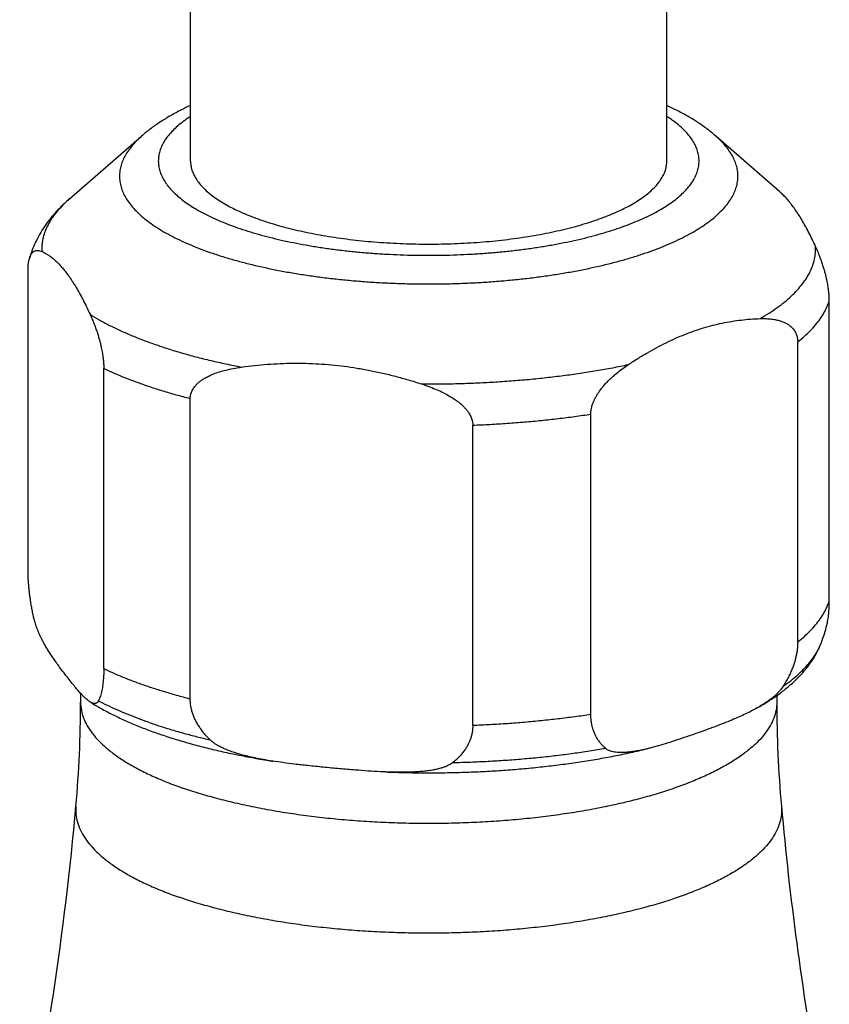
# Model space of a CAD drawing. Header units: millimetres. Extents: x 121 to 953, y -287 to 423.
# Tile 6 of 24: x 324 to 369, y -224 to -170. Entities that reach past the tile are written whole.
import ezdxf

# ---------------------------------------------------------------- set-up
doc = ezdxf.new("R2010")
doc.units = ezdxf.units.MM
doc.header["$LTSCALE"] = 30.734
doc.layers.get('0').update_dxf_attribs({"linetype": 'CONTINUOUS'})

msp = doc.modelspace()

# ---------------------------------------------------------------- linework, layer by layer
at = {"color": 7, "linetype": 'CONTINUOUS'}
for p, q in [((333.647, -177.542), (333.647, -150.829)), ((359.647, -177.542), (359.647, -150.829)), ((327.04, -179.604), (330.979, -176.177)), ((365.815, -179.223), (362.315, -176.177)), ((324.779, -199.861), (324.779, -183.491)), ((368.515, -201.539), (368.515, -185.169)), ((366.788, -203.785), (366.788, -187.415)), ((328.912, -205.238), (328.912, -188.868)), ((333.629, -206.882), (333.629, -190.512)), ((355.497, -207.721), (355.497, -191.351)), ((349.053, -208.323), (349.053, -191.952)), ((327.647, -206.586), (327.647, -207.066)), ((365.647, -206.705), (365.647, -207.066))]:
    msp.add_line(p, q, dxfattribs=at)
for centre, radius, start, end in [((359.598, -200.655), 9.054, 339.6503, 345.9055), ((264.11, -207.067), 63.536, 354.86994, 0.00095), ((429.196, -207.066), 63.55, 179.9996, 185.12952), ((155.516, -197.332), 172.566, 348.01657, 354.87465), ((537.99, -197.303), 172.781, 185.1285, 190.1133)]:
    msp.add_arc(centre, radius, start, end, dxfattribs=at)
for points, knots in [([(333.646, -174.514), (333.48, -174.59), (333.107, -174.769), (332.546, -175.07), (331.976, -175.418), (331.454, -175.784), (331.131, -176.045), (330.979, -176.177)], [0, 0, 0, 0, 0.173909, 0.393394, 0.605613, 0.808358, 1, 1, 1, 1]), ([(362.315, -176.177), (362.159, -176.042), (361.828, -175.775), (361.291, -175.401), (360.706, -175.047), (360.153, -174.753), (359.795, -174.582), (359.647, -174.514)], [0, 0, 0, 0, 0.196092, 0.404529, 0.622053, 0.845662, 1, 1, 1, 1]), ([(333.647, -177.542), (333.647, -177.582), (333.651, -177.706), (333.684, -177.913), (333.762, -178.159), (333.877, -178.403), (334.03, -178.643), (334.22, -178.88), (334.446, -179.113), (334.708, -179.341), (335.005, -179.563), (335.335, -179.779), (335.699, -179.989), (336.094, -180.192), (336.52, -180.387), (336.976, -180.573), (337.292, -180.689), (337.454, -180.746)], [0, 0, 0, 0, 0.023349, 0.07054, 0.119171, 0.170097, 0.224036, 0.281561, 0.34311, 0.408996, 0.479427, 0.554529, 0.634351, 0.718887, 0.808079, 0.901829, 1, 1, 1, 1]), ([(337.454, -180.746), (337.624, -180.805), (337.971, -180.919), (338.508, -181.078), (339.068, -181.226), (339.65, -181.363), (340.253, -181.49), (340.875, -181.604), (341.514, -181.707), (342.167, -181.798), (342.834, -181.876), (343.512, -181.942), (344.199, -181.994), (344.893, -182.034), (345.592, -182.06), (346.295, -182.074), (346.998, -182.074), (347.701, -182.06), (348.4, -182.034), (349.094, -181.994), (349.782, -181.942), (350.459, -181.876), (351.126, -181.798), (351.78, -181.707), (352.418, -181.604), (353.04, -181.49), (353.643, -181.363), (354.225, -181.226), (354.786, -181.078), (355.322, -180.919), (355.833, -180.751), (356.317, -180.573), (356.773, -180.387), (357.199, -180.192), (357.595, -179.989), (357.958, -179.779), (358.289, -179.563), (358.585, -179.341), (358.847, -179.113), (359.073, -178.88), (359.263, -178.643), (359.416, -178.403), (359.532, -178.159), (359.609, -177.913), (359.642, -177.706), (359.647, -177.582), (359.647, -177.542)], [0, 0, 0, 0, 0.022512, 0.045918, 0.070168, 0.095211, 0.120991, 0.147447, 0.174516, 0.202133, 0.230229, 0.258733, 0.287575, 0.31668, 0.345974, 0.375382, 0.404827, 0.434235, 0.463529, 0.492634, 0.521475, 0.54998, 0.578076, 0.605693, 0.632762, 0.659218, 0.684997, 0.710041, 0.734291, 0.757696, 0.780209, 0.801786, 0.822391, 0.841995, 0.860575, 0.878119, 0.894626, 0.910106, 0.924587, 0.938115, 0.950759, 0.962614, 0.973807, 0.984496, 0.994868, 1, 1, 1, 1]), ([(367.764, -182.204), (367.702, -182.069), (367.579, -181.808), (367.389, -181.43), (367.201, -181.078), (367.014, -180.75), (366.827, -180.447), (366.64, -180.168), (366.454, -179.913), (366.267, -179.682), (366.081, -179.474), (365.928, -179.323), (365.838, -179.242), (365.812, -179.22)], [0, 0, 0, 0, 0.124157, 0.241747, 0.352925, 0.457966, 0.557064, 0.650409, 0.738297, 0.820944, 0.898612, 0.971691, 1, 1, 1, 1]), ([(327.04, -179.604), (326.881, -179.742), (326.581, -180.021), (326.176, -180.457), (325.829, -180.891), (325.534, -181.324), (325.288, -181.755), (325.085, -182.184), (324.944, -182.556), (324.874, -182.785), (324.85, -182.869)], [0, 0, 0, 0, 0.159158, 0.307804, 0.446765, 0.577374, 0.701167, 0.819655, 0.934119, 1, 1, 1, 1]), ([(324.85, -182.869), (324.851, -182.864), (324.861, -182.832), (324.88, -182.774), (324.913, -182.697), (324.952, -182.624), (325, -182.559), (325.057, -182.502), (325.126, -182.457), (325.208, -182.428), (325.303, -182.42), (325.414, -182.435), (325.489, -182.462), (325.529, -182.479)], [0, 0, 0, 0, 0.016705, 0.108884, 0.199517, 0.28856, 0.376058, 0.462525, 0.54966, 0.640835, 0.741484, 0.858611, 1, 1, 1, 1]), ([(325.529, -182.479), (325.594, -182.507), (325.724, -182.571), (325.914, -182.687), (326.103, -182.826), (326.291, -182.988), (326.478, -183.173), (326.664, -183.381), (326.851, -183.612), (327.037, -183.867), (327.224, -184.146), (327.411, -184.449), (327.598, -184.777), (327.786, -185.129), (327.976, -185.507), (328.099, -185.768), (328.161, -185.903)], [0, 0, 0, 0, 0.048204, 0.098607, 0.151653, 0.207787, 0.267368, 0.33069, 0.398072, 0.469726, 0.545829, 0.626624, 0.712262, 0.802906, 0.898776, 1, 1, 1, 1]), ([(368.515, -185.169), (368.515, -185.135), (368.514, -185.065), (368.509, -184.958), (368.502, -184.847), (368.492, -184.729), (368.478, -184.605), (368.461, -184.473), (368.439, -184.332), (368.412, -184.18), (368.379, -184.018), (368.339, -183.842), (368.291, -183.652), (368.234, -183.447), (368.166, -183.228), (368.087, -182.993), (367.994, -182.743), (367.887, -182.478), (367.807, -182.297), (367.764, -182.204)], [0, 0, 0, 0, 0.03328, 0.067904, 0.104066, 0.142252, 0.182782, 0.225837, 0.272033, 0.321744, 0.375533, 0.433942, 0.497434, 0.56633, 0.640897, 0.721283, 0.807715, 0.900497, 1, 1, 1, 1]), ([(324.779, -183.491), (324.779, -183.458), (324.78, -183.393), (324.784, -183.297), (324.791, -183.204), (324.801, -183.113), (324.814, -183.025), (324.831, -182.943), (324.844, -182.892), (324.85, -182.869)], [0, 0, 0, 0, 0.157557, 0.310202, 0.458502, 0.603894, 0.746736, 0.886684, 1, 1, 1, 1]), ([(328.161, -185.903), (328.204, -185.996), (328.284, -186.177), (328.391, -186.442), (328.484, -186.692), (328.563, -186.926), (328.631, -187.146), (328.688, -187.351), (328.736, -187.54), (328.776, -187.716), (328.809, -187.879), (328.836, -188.031), (328.858, -188.172), (328.875, -188.304), (328.889, -188.428), (328.899, -188.545), (328.907, -188.657), (328.911, -188.764), (328.912, -188.834), (328.912, -188.868)], [0, 0, 0, 0, 0.099466, 0.192227, 0.278649, 0.359033, 0.433608, 0.502509, 0.566012, 0.624429, 0.678236, 0.727951, 0.77416, 0.817219, 0.857747, 0.895937, 0.932098, 0.966721, 1, 1, 1, 1]), ([(357.546, -188.648), (357.718, -188.533), (358.061, -188.312), (358.579, -188), (359.094, -187.713), (359.607, -187.451), (360.118, -187.213), (360.629, -186.999), (361.139, -186.809), (361.649, -186.643), (362.159, -186.501), (362.671, -186.382), (363.184, -186.286), (363.699, -186.214), (364.218, -186.164), (364.564, -186.146), (364.738, -186.141)], [0, 0, 0, 0, 0.080324, 0.158549, 0.234819, 0.309359, 0.382341, 0.453924, 0.52434, 0.593744, 0.662299, 0.730249, 0.797778, 0.865088, 0.932433, 1, 1, 1, 1]), ([(364.738, -186.141), (364.851, -186.138), (365.061, -186.138), (365.357, -186.161), (365.612, -186.201), (365.83, -186.257), (366.017, -186.324), (366.175, -186.4), (366.307, -186.482), (366.417, -186.569), (366.508, -186.658), (366.582, -186.749), (366.642, -186.841), (366.69, -186.934), (366.727, -187.027), (366.755, -187.122), (366.774, -187.218), (366.786, -187.316), (366.788, -187.382), (366.788, -187.415)], [0, 0, 0, 0, 0.12411, 0.232004, 0.326016, 0.408217, 0.480408, 0.544106, 0.600758, 0.651623, 0.697892, 0.740601, 0.780695, 0.818808, 0.855729, 0.891824, 0.92753, 0.96347, 1, 1, 1, 1]), ([(333.629, -190.512), (333.629, -190.478), (333.632, -190.411), (333.648, -190.311), (333.674, -190.21), (333.712, -190.109), (333.764, -190.007), (333.83, -189.904), (333.912, -189.798), (334.014, -189.691), (334.137, -189.582), (334.288, -189.472), (334.468, -189.361), (334.683, -189.25), (334.937, -189.142), (335.235, -189.039), (335.583, -188.942), (335.986, -188.854), (336.274, -188.807), (336.429, -188.785)], [0, 0, 0, 0, 0.028284, 0.056723, 0.085738, 0.115987, 0.14801, 0.182272, 0.219639, 0.260857, 0.306932, 0.35898, 0.418201, 0.485822, 0.563169, 0.651584, 0.752628, 0.868091, 1, 1, 1, 1]), ([(336.429, -188.785), (336.666, -188.752), (337.138, -188.693), (337.845, -188.628), (338.549, -188.587), (339.25, -188.569), (339.948, -188.575), (340.645, -188.604), (341.342, -188.658), (342.039, -188.735), (342.736, -188.835), (343.434, -188.96), (344.135, -189.109), (344.838, -189.282), (345.546, -189.479), (346.017, -189.625), (346.253, -189.703)], [0, 0, 0, 0, 0.072025, 0.143333, 0.214055, 0.284396, 0.354506, 0.424518, 0.494632, 0.564968, 0.635644, 0.706858, 0.77874, 0.851436, 0.925148, 1, 1, 1, 1]), ([(355.497, -191.351), (355.497, -191.317), (355.499, -191.247), (355.511, -191.142), (355.53, -191.033), (355.558, -190.918), (355.596, -190.799), (355.644, -190.673), (355.704, -190.539), (355.778, -190.397), (355.868, -190.245), (355.978, -190.083), (356.109, -189.909), (356.266, -189.724), (356.452, -189.528), (356.67, -189.32), (356.923, -189.102), (357.218, -188.874), (357.432, -188.724), (357.546, -188.648)], [0, 0, 0, 0, 0.029049, 0.059134, 0.090546, 0.123832, 0.159404, 0.197568, 0.239045, 0.284379, 0.334343, 0.389757, 0.45145, 0.520202, 0.596824, 0.682089, 0.776936, 0.882477, 1, 1, 1, 1]), ([(346.253, -189.703), (346.408, -189.753), (346.698, -189.855), (347.1, -190.018), (347.447, -190.18), (347.745, -190.339), (347.999, -190.494), (348.214, -190.645), (348.394, -190.79), (348.544, -190.928), (348.668, -191.06), (348.77, -191.186), (348.852, -191.306), (348.918, -191.422), (348.969, -191.534), (349.007, -191.642), (349.034, -191.747), (349.05, -191.85), (349.053, -191.919), (349.053, -191.952)], [0, 0, 0, 0, 0.129019, 0.242881, 0.343338, 0.431943, 0.510038, 0.578758, 0.639266, 0.692636, 0.739965, 0.782259, 0.82047, 0.855273, 0.887485, 0.917539, 0.945934, 0.973291, 1, 1, 1, 1]), ([(325.069, -202.376), (325.049, -202.285), (325.013, -202.106), (324.964, -201.842), (324.922, -201.588), (324.886, -201.345), (324.856, -201.11), (324.832, -200.884), (324.812, -200.666), (324.797, -200.456), (324.786, -200.252), (324.78, -200.055), (324.779, -199.925), (324.779, -199.861)], [0, 0, 0, 0, 0.110519, 0.216274, 0.317523, 0.414555, 0.507671, 0.597169, 0.683317, 0.766419, 0.846753, 0.924523, 1, 1, 1, 1]), ([(368.379, -202.859), (368.389, -202.819), (368.41, -202.727), (368.438, -202.581), (368.462, -202.419), (368.482, -202.252), (368.497, -202.081), (368.507, -201.905), (368.513, -201.723), (368.515, -201.601), (368.515, -201.539)], [0, 0, 0, 0, 0.093046, 0.212884, 0.335926, 0.462087, 0.591428, 0.724081, 0.860159, 1, 1, 1, 1]), ([(328.155, -207.047), (328.125, -207.028), (328.06, -206.982), (327.955, -206.896), (327.835, -206.784), (327.7, -206.645), (327.547, -206.476), (327.374, -206.273), (327.178, -206.032), (326.957, -205.753), (326.728, -205.454), (326.508, -205.161), (326.311, -204.89), (326.138, -204.642), (325.985, -204.413), (325.849, -204.199), (325.729, -203.998), (325.622, -203.807), (325.528, -203.626), (325.444, -203.455), (325.371, -203.292), (325.306, -203.138), (325.25, -202.992), (325.201, -202.853), (325.159, -202.723), (325.124, -202.601), (325.094, -202.486), (325.077, -202.412), (325.069, -202.376)], [0, 0, 0, 0, 0.018415, 0.042576, 0.071323, 0.105298, 0.145211, 0.191874, 0.246221, 0.309779, 0.379957, 0.445486, 0.504029, 0.556964, 0.605304, 0.649808, 0.691045, 0.729442, 0.765321, 0.798914, 0.830378, 0.85984, 0.887412, 0.9132, 0.937296, 0.959746, 0.980642, 1, 1, 1, 1]), ([(364.575, -207.383), (364.771, -207.273), (365.155, -207.043), (365.702, -206.675), (366.207, -206.287), (366.661, -205.886), (367.059, -205.476), (367.399, -205.06), (367.684, -204.643), (367.913, -204.226), (368.035, -203.943), (368.087, -203.803)], [0, 0, 0, 0, 0.131893, 0.262086, 0.386706, 0.505079, 0.616644, 0.721329, 0.819897, 0.912497, 1, 1, 1, 1]), ([(366.788, -203.785), (366.788, -203.849), (366.784, -203.977), (366.767, -204.173), (366.738, -204.373), (366.697, -204.579), (366.644, -204.79), (366.576, -205.008), (366.494, -205.232), (366.397, -205.464), (366.282, -205.703), (366.148, -205.95), (366.048, -206.115), (365.995, -206.199)], [0, 0, 0, 0, 0.074114, 0.150145, 0.228565, 0.309776, 0.394257, 0.482525, 0.575083, 0.672489, 0.775348, 0.884298, 1, 1, 1, 1]), ([(328.912, -205.238), (328.912, -205.3), (328.91, -205.422), (328.904, -205.603), (328.894, -205.78), (328.879, -205.951), (328.859, -206.118), (328.835, -206.28), (328.805, -206.436), (328.77, -206.587), (328.728, -206.732), (328.68, -206.869), (328.642, -206.956), (328.621, -206.998)], [0, 0, 0, 0, 0.103538, 0.204289, 0.302506, 0.398269, 0.491679, 0.582778, 0.671506, 0.75776, 0.841393, 0.922211, 1, 1, 1, 1]), ([(365.995, -206.199), (365.974, -206.232), (365.926, -206.301), (365.844, -206.406), (365.746, -206.516), (365.631, -206.632), (365.498, -206.753), (365.344, -206.88), (365.167, -207.012), (364.965, -207.149), (364.765, -207.273), (364.632, -207.351), (364.575, -207.383)], [0, 0, 0, 0, 0.063911, 0.134878, 0.213472, 0.300551, 0.396865, 0.503379, 0.621162, 0.751377, 0.895285, 1, 1, 1, 1]), ([(328.621, -206.998), (328.614, -207.012), (328.598, -207.04), (328.568, -207.078), (328.532, -207.108), (328.489, -207.13), (328.439, -207.142), (328.381, -207.141), (328.315, -207.127), (328.241, -207.097), (328.187, -207.067), (328.158, -207.048), (328.155, -207.047)], [0, 0, 0, 0, 0.090442, 0.177433, 0.262353, 0.348329, 0.439862, 0.542749, 0.663261, 0.807599, 0.981708, 1, 1, 1, 1]), ([(328.155, -207.047), (328.285, -207.129), (328.612, -207.327), (329.153, -207.625), (329.787, -207.938), (330.453, -208.235), (331.149, -208.516), (331.626, -208.69), (331.869, -208.775)], [0, 0, 0, 0, 0.112526, 0.279153, 0.45131, 0.628892, 0.811816, 1, 1, 1, 1]), ([(334.712, -209.121), (334.64, -209.049), (334.504, -208.907), (334.321, -208.689), (334.164, -208.475), (334.03, -208.265), (333.918, -208.058), (333.826, -207.855), (333.753, -207.656), (333.697, -207.459), (333.657, -207.265), (333.634, -207.073), (333.629, -206.945), (333.629, -206.882)], [0, 0, 0, 0, 0.119494, 0.230551, 0.334203, 0.431421, 0.523106, 0.610087, 0.693115, 0.772943, 0.850273, 0.925727, 1, 1, 1, 1]), ([(356.29, -209.582), (356.236, -209.535), (356.136, -209.439), (356.002, -209.284), (355.887, -209.125), (355.789, -208.961), (355.707, -208.793), (355.64, -208.622), (355.587, -208.448), (355.546, -208.271), (355.517, -208.09), (355.5, -207.907), (355.497, -207.783), (355.497, -207.721)], [0, 0, 0, 0, 0.102179, 0.199685, 0.29352, 0.384568, 0.473609, 0.561325, 0.648311, 0.735151, 0.822391, 0.910489, 1, 1, 1, 1]), ([(364.575, -207.383), (364.545, -207.4), (364.42, -207.469), (364.186, -207.592), (363.857, -207.752), (363.487, -207.919), (363.069, -208.095), (362.596, -208.282), (362.058, -208.484), (361.456, -208.701), (360.828, -208.92), (360.227, -209.122), (359.691, -209.294), (359.219, -209.437), (358.853, -209.538), (358.643, -209.591), (358.572, -209.609)], [0, 0, 0, 0, 0.015797, 0.066966, 0.123683, 0.186719, 0.257032, 0.335833, 0.4246, 0.52581, 0.635211, 0.735224, 0.822399, 0.898806, 0.965972, 1, 1, 1, 1]), ([(349.053, -208.323), (349.053, -208.386), (349.048, -208.511), (349.025, -208.699), (348.985, -208.886), (348.929, -209.072), (348.856, -209.258), (348.764, -209.444), (348.652, -209.63), (348.518, -209.815), (348.361, -210), (348.178, -210.184), (348.042, -210.301), (347.97, -210.359)], [0, 0, 0, 0, 0.078802, 0.157664, 0.237336, 0.318499, 0.401925, 0.488442, 0.578893, 0.67421, 0.775414, 0.883613, 1, 1, 1, 1]), ([(331.869, -208.775), (332.13, -208.866), (332.661, -209.041), (333.477, -209.285), (334.319, -209.512), (335.187, -209.723), (336.079, -209.916), (336.993, -210.094), (337.682, -210.212), (338.067, -210.273), (338.139, -210.285)], [0, 0, 0, 0, 0.128247, 0.259959, 0.395207, 0.53357, 0.675009, 0.819197, 0.966051, 1, 1, 1, 1]), ([(338.139, -210.285), (338.132, -210.284), (337.958, -210.256), (337.634, -210.202), (337.185, -210.115), (336.786, -210.026), (336.433, -209.936), (336.12, -209.844), (335.845, -209.751), (335.604, -209.658), (335.393, -209.566), (335.21, -209.474), (335.053, -209.384), (334.92, -209.295), (334.807, -209.209), (334.742, -209.15), (334.712, -209.121)], [0, 0, 0, 0, 0.005556, 0.144831, 0.269042, 0.37996, 0.479071, 0.567602, 0.646564, 0.716872, 0.779379, 0.834876, 0.884085, 0.927601, 0.966076, 1, 1, 1, 1]), ([(344.288, -210.874), (344.48, -210.881), (345.013, -210.9), (345.888, -210.919), (346.912, -210.923), (347.936, -210.91), (348.958, -210.879), (349.974, -210.83), (350.983, -210.764), (351.983, -210.68), (352.971, -210.579), (353.946, -210.461), (354.906, -210.326), (355.848, -210.174), (356.771, -210.005), (357.672, -209.82), (358.27, -209.682), (358.567, -209.61), (358.572, -209.609)], [0, 0, 0, 0, 0.040005, 0.111196, 0.182477, 0.253723, 0.324798, 0.395576, 0.465922, 0.535719, 0.604831, 0.673152, 0.740548, 0.806931, 0.872167, 0.936195, 0.998875, 1, 1, 1, 1]), ([(358.572, -209.609), (358.52, -209.621), (358.359, -209.659), (358.102, -209.714), (357.81, -209.764), (357.551, -209.797), (357.322, -209.814), (357.121, -209.817), (356.943, -209.809), (356.789, -209.79), (356.655, -209.762), (356.54, -209.726), (356.441, -209.684), (356.359, -209.636), (356.311, -209.6), (356.29, -209.582)], [0, 0, 0, 0, 0.068541, 0.210784, 0.33612, 0.446532, 0.543712, 0.629114, 0.704084, 0.769889, 0.827722, 0.878692, 0.923759, 0.963926, 1, 1, 1, 1]), ([(344.288, -210.874), (344.19, -210.87), (343.878, -210.856), (343.323, -210.823), (342.589, -210.769), (341.766, -210.699), (340.91, -210.619), (340.089, -210.535), (339.355, -210.452), (338.717, -210.371), (338.321, -210.313), (338.139, -210.285)], [0, 0, 0, 0, 0.047629, 0.151665, 0.26974, 0.40521, 0.552334, 0.687445, 0.805912, 0.910509, 1, 1, 1, 1]), ([(347.97, -210.359), (347.94, -210.382), (347.874, -210.43), (347.762, -210.495), (347.628, -210.559), (347.471, -210.619), (347.288, -210.677), (347.077, -210.73), (346.836, -210.778), (346.56, -210.819), (346.248, -210.853), (345.894, -210.877), (345.496, -210.891), (345.046, -210.894), (344.638, -210.886), (344.38, -210.877), (344.288, -210.874)], [0, 0, 0, 0, 0.030069, 0.064334, 0.103336, 0.147762, 0.19825, 0.255556, 0.320501, 0.39397, 0.476908, 0.570352, 0.675546, 0.793982, 0.927423, 1, 1, 1, 1])]:
    msp.add_open_spline(points, degree=3, knots=knots, dxfattribs=at)
at = {"color": 9, "linetype": 'CONTINUOUS'}
for points, knots in [([(333.646, -175.107), (333.596, -175.14), (333.432, -175.249), (333.168, -175.441), (332.871, -175.69), (332.612, -175.944), (332.391, -176.202), (332.209, -176.465), (332.067, -176.731), (331.964, -177), (331.903, -177.271), (331.882, -177.543), (331.903, -177.815), (331.965, -178.086), (332.068, -178.355), (332.211, -178.621), (332.394, -178.884), (332.615, -179.143), (332.875, -179.396), (333.172, -179.645), (333.506, -179.888), (333.876, -180.124), (334.281, -180.353), (334.719, -180.574), (335.189, -180.787), (335.689, -180.991), (336.034, -181.117), (336.212, -181.179)], [0, 0, 0, 0, 0.019759, 0.06508, 0.10759, 0.147398, 0.184674, 0.21965, 0.25264, 0.284037, 0.314317, 0.344021, 0.373727, 0.404016, 0.435429, 0.468444, 0.503453, 0.54076, 0.58059, 0.623114, 0.668461, 0.716713, 0.767878, 0.821899, 0.878683, 0.938101, 1, 1, 1, 1]), ([(336.212, -181.179), (336.396, -181.243), (336.775, -181.368), (337.36, -181.542), (337.972, -181.706), (338.608, -181.858), (339.266, -181.999), (339.945, -182.127), (340.642, -182.243), (341.356, -182.346), (342.083, -182.436), (342.824, -182.512), (343.575, -182.575), (344.334, -182.624), (345.1, -182.66), (345.87, -182.681), (346.642, -182.688), (347.414, -182.681), (348.184, -182.66), (348.95, -182.625), (349.709, -182.576), (350.46, -182.513), (351.201, -182.437), (351.929, -182.347), (352.643, -182.244), (353.34, -182.129), (354.019, -182), (354.677, -181.86), (355.314, -181.708), (355.927, -181.544), (356.515, -181.369), (357.075, -181.184), (357.607, -180.989), (358.109, -180.785), (358.58, -180.572), (359.018, -180.35), (359.422, -180.121), (359.792, -179.885), (360.125, -179.642), (360.422, -179.393), (360.681, -179.139), (360.902, -178.881), (361.084, -178.618), (361.227, -178.352), (361.329, -178.083), (361.39, -177.812), (361.411, -177.54), (361.39, -177.268), (361.328, -176.997), (361.225, -176.728), (361.082, -176.462), (360.9, -176.199), (360.678, -175.941), (360.419, -175.687), (360.121, -175.438), (359.859, -175.247), (359.696, -175.139), (359.647, -175.107)], [0, 0, 0, 0, 0.019366, 0.039539, 0.06047, 0.082102, 0.104374, 0.127217, 0.150572, 0.174393, 0.198636, 0.223248, 0.248165, 0.273326, 0.298667, 0.324131, 0.349657, 0.375184, 0.400651, 0.425995, 0.451155, 0.476072, 0.500687, 0.524941, 0.548778, 0.572143, 0.594983, 0.617247, 0.638887, 0.659858, 0.680117, 0.699627, 0.718352, 0.736262, 0.753335, 0.76955, 0.784898, 0.799375, 0.812988, 0.825757, 0.837715, 0.848911, 0.859417, 0.869327, 0.878758, 0.887853, 0.896775, 0.905698, 0.914796, 0.924232, 0.934149, 0.944665, 0.955871, 0.967835, 0.980608, 0.994228, 1, 1, 1, 1]), ([(330.979, -176.177), (330.976, -176.179), (330.872, -176.27), (330.677, -176.452), (330.42, -176.737), (330.204, -177.026), (330.03, -177.319), (329.898, -177.615), (329.81, -177.914), (329.766, -178.215), (329.766, -178.516), (329.81, -178.816), (329.898, -179.115), (330.03, -179.411), (330.204, -179.704), (330.42, -179.993), (330.677, -180.278), (330.976, -180.557), (331.314, -180.831), (331.691, -181.098), (332.107, -181.358), (332.56, -181.611), (333.049, -181.855), (333.572, -182.09), (334.129, -182.316), (334.514, -182.456), (334.712, -182.525)], [0, 0, 0, 0, 0.000903, 0.044284, 0.084986, 0.12322, 0.159273, 0.193506, 0.226364, 0.258362, 0.290068, 0.322066, 0.354924, 0.389157, 0.42521, 0.463444, 0.504146, 0.547527, 0.59374, 0.642882, 0.695008, 0.750135, 0.808249, 0.86931, 0.933254, 1, 1, 1, 1]), ([(334.712, -182.525), (334.917, -182.597), (335.338, -182.736), (335.987, -182.93), (336.663, -183.112), (337.364, -183.282), (338.09, -183.439), (338.837, -183.584), (339.604, -183.715), (340.39, -183.832), (341.191, -183.935), (342.007, -184.024), (342.834, -184.099), (343.671, -184.159), (344.516, -184.204), (345.366, -184.234), (346.219, -184.249), (347.074, -184.249), (347.927, -184.234), (348.778, -184.204), (349.622, -184.159), (350.459, -184.099), (351.287, -184.024), (352.102, -183.935), (352.904, -183.832), (353.689, -183.715), (354.456, -183.584), (355.204, -183.439), (355.929, -183.282), (356.63, -183.112), (357.306, -182.93), (357.955, -182.736), (358.575, -182.531), (359.164, -182.316), (359.721, -182.09), (360.245, -181.855), (360.733, -181.611), (361.186, -181.358), (361.602, -181.098), (361.979, -180.831), (362.318, -180.557), (362.616, -180.278), (362.874, -179.993), (363.09, -179.704), (363.264, -179.411), (363.395, -179.115), (363.483, -178.816), (363.527, -178.516), (363.527, -178.215), (363.483, -177.914), (363.395, -177.615), (363.264, -177.319), (363.09, -177.026), (362.874, -176.737), (362.616, -176.452), (362.421, -176.27), (362.317, -176.179), (362.315, -176.177)], [0, 0, 0, 0, 0.019419, 0.039563, 0.060394, 0.081875, 0.103963, 0.126613, 0.14978, 0.173412, 0.197461, 0.221873, 0.246595, 0.271572, 0.296748, 0.322068, 0.347473, 0.372907, 0.398312, 0.423631, 0.448808, 0.473785, 0.498507, 0.522919, 0.546967, 0.5706, 0.593766, 0.616416, 0.638504, 0.659985, 0.680817, 0.70096, 0.72038, 0.739044, 0.756925, 0.773999, 0.790249, 0.805663, 0.820238, 0.833979, 0.846901, 0.859031, 0.870412, 0.881104, 0.891184, 0.900757, 0.909944, 0.918892, 0.927757, 0.936705, 0.945893, 0.955465, 0.965546, 0.976237, 0.987618, 0.999748, 1, 1, 1, 1]), ([(327.04, -179.604), (326.974, -179.661), (326.795, -179.823), (326.524, -180.096), (326.245, -180.426), (326.01, -180.761), (325.82, -181.1), (325.676, -181.442), (325.578, -181.787), (325.526, -182.133), (325.523, -182.364), (325.529, -182.479)], [0, 0, 0, 0, 0.078484, 0.214494, 0.342763, 0.463946, 0.578886, 0.688628, 0.794422, 0.897694, 1, 1, 1, 1]), ([(364.738, -186.141), (364.904, -186.045), (365.222, -185.852), (365.672, -185.546), (366.08, -185.233), (366.446, -184.913), (366.769, -184.588), (367.048, -184.257), (367.283, -183.922), (367.473, -183.583), (367.618, -183.241), (367.716, -182.896), (367.767, -182.55), (367.77, -182.319), (367.764, -182.204)], [0, 0, 0, 0, 0.109956, 0.214169, 0.312713, 0.405729, 0.49344, 0.576158, 0.654307, 0.72843, 0.799202, 0.867426, 0.934024, 1, 1, 1, 1]), ([(366.788, -187.415), (366.913, -187.316), (367.151, -187.116), (367.479, -186.803), (367.768, -186.485), (368.017, -186.162), (368.225, -185.836), (368.393, -185.506), (368.479, -185.281), (368.515, -185.169)], [0, 0, 0, 0, 0.166411, 0.324005, 0.473205, 0.614582, 0.748867, 0.876973, 1, 1, 1, 1]), ([(328.161, -185.903), (328.325, -186.006), (328.665, -186.209), (329.203, -186.497), (329.778, -186.777), (330.39, -187.046), (331.037, -187.305), (331.483, -187.468), (331.712, -187.548)], [0, 0, 0, 0, 0.147834, 0.303326, 0.466422, 0.637011, 0.814937, 1, 1, 1, 1]), ([(331.712, -187.548), (331.949, -187.63), (332.433, -187.791), (333.178, -188.016), (333.952, -188.229), (334.754, -188.429), (335.582, -188.616), (336.144, -188.73), (336.429, -188.785)], [0, 0, 0, 0, 0.154192, 0.313713, 0.478323, 0.647763, 0.821754, 1, 1, 1, 1]), ([(333.629, -190.512), (333.375, -190.447), (332.876, -190.314), (332.144, -190.1), (331.439, -189.875), (330.762, -189.639), (330.116, -189.394), (329.501, -189.139), (329.104, -188.959), (328.912, -188.868)], [0, 0, 0, 0, 0.156988, 0.309572, 0.45755, 0.600736, 0.738966, 0.872095, 1, 1, 1, 1]), ([(346.253, -189.703), (346.582, -189.705), (347.24, -189.704), (348.225, -189.686), (349.207, -189.652), (350.183, -189.603), (351.151, -189.537), (352.11, -189.456), (353.057, -189.36), (353.99, -189.248), (354.906, -189.121), (355.805, -188.979), (356.684, -188.823), (357.261, -188.708), (357.546, -188.648)], [0, 0, 0, 0, 0.086868, 0.173636, 0.260138, 0.346207, 0.43168, 0.516394, 0.600189, 0.682908, 0.764396, 0.844503, 0.923085, 1, 1, 1, 1]), ([(349.053, -191.952), (349.369, -191.94), (350, -191.911), (350.941, -191.853), (351.875, -191.781), (352.798, -191.695), (353.71, -191.595), (354.609, -191.481), (355.202, -191.396), (355.497, -191.351)], [0, 0, 0, 0, 0.14662, 0.29238, 0.437041, 0.580365, 0.722118, 0.862071, 1, 1, 1, 1]), ([(366.788, -203.785), (366.913, -203.686), (367.151, -203.486), (367.479, -203.173), (367.768, -202.855), (368.017, -202.532), (368.225, -202.206), (368.393, -201.877), (368.479, -201.651), (368.515, -201.539)], [0, 0, 0, 0, 0.166411, 0.324005, 0.473205, 0.614582, 0.748867, 0.876973, 1, 1, 1, 1]), ([(365.995, -206.199), (366.134, -206.101), (366.401, -205.904), (366.773, -205.595), (367.106, -205.279), (367.398, -204.959), (367.649, -204.634), (367.858, -204.306), (367.998, -204.027), (368.066, -203.858), (368.087, -203.803)], [0, 0, 0, 0, 0.158237, 0.308076, 0.44979, 0.583772, 0.710556, 0.830832, 0.945463, 1, 1, 1, 1]), ([(328.912, -205.238), (329.104, -205.329), (329.501, -205.509), (330.116, -205.764), (330.762, -206.009), (331.439, -206.245), (332.144, -206.47), (332.876, -206.684), (333.375, -206.817), (333.629, -206.882)], [0, 0, 0, 0, 0.127905, 0.261034, 0.399264, 0.54245, 0.690428, 0.843012, 1, 1, 1, 1]), ([(327.647, -207.066), (327.647, -207.211), (327.675, -207.506), (327.8, -207.943), (328.007, -208.374), (328.294, -208.798), (328.659, -209.213), (329.1, -209.618), (329.615, -210.012), (330.203, -210.393), (330.861, -210.76), (331.586, -211.111), (332.375, -211.445), (332.926, -211.649), (333.212, -211.749)], [0, 0, 0, 0, 0.05665, 0.115009, 0.176616, 0.242736, 0.314323, 0.39205, 0.476349, 0.56746, 0.665466, 0.77033, 0.881915, 1, 1, 1, 1]), ([(331.36, -208.166), (331.159, -208.096), (330.765, -207.953), (330.19, -207.727), (329.641, -207.493), (329.12, -207.252), (328.784, -207.083), (328.621, -206.998)], [0, 0, 0, 0, 0.214417, 0.421787, 0.621934, 0.814709, 1, 1, 1, 1]), ([(365.647, -207.066), (365.647, -207.211), (365.619, -207.506), (365.493, -207.943), (365.286, -208.374), (364.999, -208.798), (364.635, -209.213), (364.193, -209.618), (363.678, -210.012), (363.09, -210.393), (362.432, -210.76), (361.708, -211.111), (360.919, -211.445), (360.069, -211.76), (359.162, -212.055), (358.201, -212.329), (357.191, -212.581), (356.136, -212.809), (355.041, -213.013), (353.909, -213.191), (352.747, -213.343), (351.559, -213.469), (350.349, -213.567), (349.124, -213.637), (347.888, -213.679), (346.647, -213.693), (345.405, -213.679), (344.17, -213.637), (342.944, -213.567), (341.735, -213.469), (340.546, -213.343), (339.384, -213.191), (338.253, -213.013), (337.157, -212.809), (336.102, -212.581), (335.092, -212.329), (334.132, -212.055), (333.512, -211.854), (333.212, -211.749)], [0, 0, 0, 0, 0.01245, 0.025275, 0.038815, 0.053346, 0.069079, 0.086161, 0.104687, 0.12471, 0.146249, 0.169295, 0.193818, 0.219769, 0.247086, 0.275693, 0.305502, 0.336418, 0.368336, 0.401145, 0.43473, 0.468967, 0.503731, 0.538893, 0.574322, 0.609885, 0.645447, 0.680876, 0.716038, 0.750803, 0.78504, 0.818624, 0.851434, 0.883352, 0.914268, 0.944077, 0.972683, 1, 1, 1, 1]), ([(349.053, -208.323), (349.369, -208.311), (350, -208.282), (350.941, -208.224), (351.875, -208.152), (352.798, -208.065), (353.71, -207.965), (354.609, -207.852), (355.202, -207.766), (355.497, -207.721)], [0, 0, 0, 0, 0.14662, 0.29238, 0.437041, 0.580365, 0.722118, 0.862071, 1, 1, 1, 1]), ([(331.36, -208.166), (331.568, -208.238), (331.991, -208.38), (332.64, -208.58), (333.311, -208.771), (334.004, -208.952), (334.474, -209.066), (334.712, -209.121)], [0, 0, 0, 0, 0.189127, 0.383911, 0.584139, 0.789584, 1, 1, 1, 1]), ([(347.97, -210.359), (348.29, -210.352), (348.928, -210.333), (349.884, -210.291), (350.832, -210.233), (351.772, -210.161), (352.703, -210.074), (353.621, -209.973), (354.525, -209.857), (355.414, -209.728), (356, -209.632), (356.29, -209.582)], [0, 0, 0, 0, 0.114836, 0.229195, 0.342881, 0.455694, 0.567442, 0.677932, 0.786977, 0.894393, 1, 1, 1, 1]), ([(327.392, -212.748), (327.386, -212.818), (327.376, -213.035), (327.411, -213.404), (327.538, -213.847), (327.748, -214.285), (328.039, -214.714), (328.409, -215.135), (328.856, -215.546), (329.379, -215.946), (329.975, -216.332), (330.642, -216.704), (331.376, -217.06), (332.176, -217.398), (332.736, -217.605), (333.025, -217.706)], [0, 0, 0, 0, 0.026266, 0.081428, 0.138254, 0.198244, 0.262626, 0.332334, 0.408019, 0.490104, 0.578821, 0.674253, 0.776363, 0.885016, 1, 1, 1, 1]), ([(365.901, -212.748), (365.907, -212.818), (365.917, -213.035), (365.882, -213.404), (365.755, -213.847), (365.545, -214.285), (365.254, -214.714), (364.884, -215.135), (364.437, -215.546), (363.915, -215.946), (363.319, -216.332), (362.652, -216.704), (361.917, -217.06), (361.117, -217.398), (360.255, -217.718), (359.335, -218.017), (358.362, -218.295), (357.338, -218.55), (356.268, -218.781), (355.157, -218.988), (354.01, -219.168), (352.832, -219.323), (351.627, -219.45), (350.4, -219.549), (349.158, -219.621), (347.905, -219.664), (346.647, -219.678), (345.388, -219.664), (344.135, -219.621), (342.893, -219.549), (341.667, -219.45), (340.462, -219.323), (339.283, -219.168), (338.136, -218.988), (337.025, -218.781), (335.956, -218.55), (334.932, -218.295), (333.958, -218.017), (333.33, -217.813), (333.025, -217.706)], [0, 0, 0, 0, 0.005893, 0.01827, 0.03102, 0.044479, 0.058925, 0.074565, 0.091546, 0.109963, 0.129869, 0.151281, 0.174191, 0.198569, 0.224368, 0.251524, 0.279961, 0.309595, 0.340328, 0.372058, 0.404675, 0.438061, 0.472096, 0.506656, 0.541611, 0.576831, 0.612184, 0.647537, 0.682757, 0.717712, 0.752271, 0.786307, 0.819693, 0.852309, 0.884039, 0.914773, 0.944406, 0.972844, 1, 1, 1, 1])]:
    msp.add_open_spline(points, degree=3, knots=knots, dxfattribs=at)

doc.saveas('drawing.dxf')
